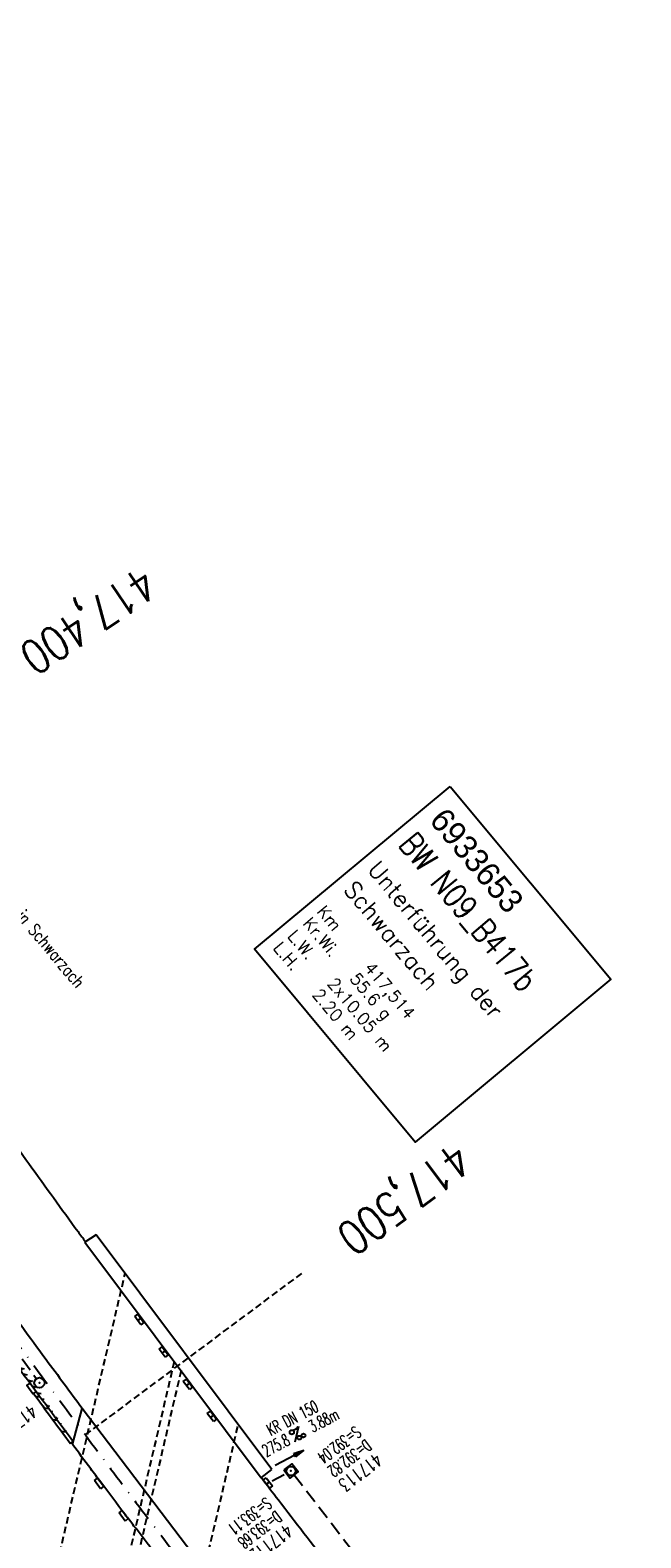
# Model space of a CAD drawing. Extents: x 448150 to 449332, y 437108 to 438384.
# Tile 35 of 46: x 448499 to 448590, y 437964 to 438187. Entities that reach past the tile are written whole.
import ezdxf
from ezdxf.enums import TextEntityAlignment as Align

# ---------------------------------------------------------------- set-up
doc = ezdxf.new("R2010")
doc.units = 0
doc.header["$LTSCALE"] = 2
doc.header["$MEASUREMENT"] = 0
for name, pattern in [('AUSGEZOGEN', [0]), ('GESTRICH-X2', [1.5, 1, -0.5]), ('GESTRICHELT', [0.75, 0.5, -0.25]), ('STRICHPT-X3', [3, 1.5, -0.75, 0, -0.75])]:
    doc.linetypes.add(name, pattern=pattern)
doc.layers.get('0').update_dxf_attribs({"linetype": 'AUSGEZOGEN'})
for name, color, linetype in [('17', 7, 'CONTINUOUS'), ('30', 7, 'CONTINUOUS'), ('ACHSE', 250, 'STRICHPT-X3'), ('BAUWO', 250, 'CONTINUOUS'), ('BAUWOTOP', 250, 'AUSGEZOGEN'), ('BAUWUTOP', 250, 'GESTRICHELT'), ('BW-SCHRIFT', 1, 'AUSGEZOGEN'), ('FBR', 8, 'CONTINUOUS'), ('HEKTOM', 250, 'GESTRICHELT'), ('KANAL', 7, 'GESTRICH-X2'), ('PFEIL', 7, 'CONTINUOUS'), ('SCHACHTNR', 6, 'CONTINUOUS'), ('SCHLITZRINNE', 8, 'AUSGEZOGEN'), ('SCHRIFT', 7, 'AUSGEZOGEN'), ('SCHSYMBOL', 7, 'AUSGEZOGEN'), ('TEXTO', 4, 'CONTINUOUS'), ('TEXTU', 4, 'CONTINUOUS')]:
    doc.layers.add(name, color=color, linetype=linetype)
doc.styles.add('ROMANS', font='romans.shx', dxfattribs={"width": 0.8})
doc.styles.add('UNIR-O', font='unir_o.shx', dxfattribs={"height": 2.5})

# ---------------------------------------------------------------- blocks, each defined once
blk = doc.blocks.new('20')
blk.add_lwpolyline([(-0.75, -0.75), (0.75, -0.75), (0.75, 0.75), (-0.75, 0.75)], close=True)
blk.add_circle((0, 0), 0.676)
blk.add_point((0, 0))
blk = doc.blocks.new('PROM')
blk.add_line((1.57, 1.82), (0.02, 0.02))
for centre, radius in [((0.32, 1.51), 0.317), ((0.94, 0.29), 0.283), ((1.64, 0.29), 0.283)]:
    blk.add_circle(centre, radius)
blk.add_arc((0.99, 2.68), 1.03, 239.1414, 303.3549)
blk = doc.blocks.new('30')
at = {"color": 0}
for p, q in [((-0.75, -0.29), (-0.75, 0.29)), ((-0.75, 0.29), (0.75, 0.29)), ((0.75, 0.29), (0.75, -0.29)), ((0.75, -0.29), (-0.75, -0.29))]:
    blk.add_line(p, q, dxfattribs=at)
blk.add_point((0, 0), dxfattribs=at)
blk = doc.blocks.new('PFEIL2')
at = {"color": 0}
for p, q in [((0.88, 0), (-2.4, -0.01)), ((0.88, -0.27), (0.88, 0.28)), ((0.88, 0.28), (2.43, 0.01)), ((0.91, 0.27), (0.88, 0.26)), ((0.97, 0.26), (0.88, 0.25)), ((1.02, 0.25), (0.88, 0.23)), ((1.07, 0.24), (0.88, 0.21)), ((1.13, 0.23), (0.88, 0.19)), ((1.18, 0.22), (0.88, 0.17)), ((1.24, 0.21), (0.88, 0.15)), ((1.29, 0.21), (0.88, 0.14)), ((1.34, 0.2), (0.88, 0.12)), ((1.4, 0.19), (0.88, 0.1)), ((1.45, 0.18), (0.88, 0.08)), ((1.51, 0.17), (0.88, 0.06)), ((1.56, 0.16), (0.88, 0.04)), ((1.61, 0.15), (0.88, 0.02)), ((1.67, 0.14), (0.88, 0.01)), ((1.72, 0.13), (0.88, -0.01)), ((1.78, 0.12), (0.88, -0.03)), ((1.83, 0.11), (0.88, -0.05)), ((1.88, 0.1), (0.88, -0.07)), ((1.94, 0.09), (0.88, -0.09)), ((2.05, 0.08), (0.88, -0.12)), ((1.99, 0.08), (0.88, -0.11)), ((2.1, 0.07), (0.88, -0.14)), ((2.15, 0.06), (0.88, -0.16)), ((2.21, 0.05), (0.88, -0.18)), ((2.26, 0.04), (0.88, -0.2)), ((2.32, 0.03), (0.88, -0.22)), ((2.37, 0.02), (0.88, -0.23)), ((2.42, 0.01), (0.88, -0.25)), ((2.43, 0.01), (0.88, -0.27))]:
    blk.add_line(p, q, dxfattribs=at)
blk = doc.blocks.new('GST')
at = {"color": 0}
blk.add_circle((0, 0), 0.75, dxfattribs=at)
blk.add_point((0, 0), dxfattribs=at)
blk = doc.blocks.new('30S')
at = {"color": 0}
for p, q in [((-0.75, -0.58), (-0.75, 0)), ((-0.75, 0), (0.75, 0)), ((0.75, 0), (0.75, -0.58)), ((0.75, -0.58), (-0.75, -0.58))]:
    blk.add_line(p, q, dxfattribs=at)
blk.add_point((0, 0), dxfattribs=at)

msp = doc.modelspace()

# ---------------------------------------------------------------- hatches: boundary and pattern name
at = {"layer": 'SCHLITZRINNE'}
h = msp.add_hatch(dxfattribs=at)
h.set_pattern_fill('_USER,_O', color=256, scale=1.5, angle=45, pattern_type=0)
h.set_pattern_definition([(346.6471, (448402.703, 438130.2319), (0.3464215, 1.459449), [])])
edge = h.paths.add_edge_path()
edge.add_arc((449904.24, 439087.13), 1777.86, 203.31812, 203.48267)
edge.add_arc((450830.09, 439489.36), 2787.31, 203.48267, 203.76867)
edge.add_arc((449457.11, 438884.7), 1287.08, 203.76867, 204.19775)
edge.add_arc((451276.92, 439702.47), 3282.18, 204.19775, 204.46645)
edge.add_arc((449906.01, 439078.68), 1776.02, 204.46645, 205.27297)
edge.add_arc((449910.82, 439080.95), 1781.34, 205.27297, 206.07829)
edge.add_arc((451264.49, 439743.47), 3288.45, 206.07829, 206.34674)
edge.add_arc((449467.42, 438853.49), 1283.08, 206.34674, 206.7765)
edge.add_arc((450802.56, 439527.23), 2778.58, 206.7765, 207.06319)
edge.add_arc((449911.38, 439071.91), 1777.82, 207.06319, 207.42161)
edge.add_arc((450110.43, 439175.18), 2002.06, 207.42161, 207.77968)
edge.add_arc((450110.95, 439175.45), 2002.65, 207.77968, 208.13769)
edge.add_arc((450111.73, 439175.87), 2003.53, 208.13769, 208.49541)
edge.add_arc((450113.78, 439176.99), 2005.87, 208.49541, 208.85292)
edge.add_arc((450109.18, 439174.45), 2000.61, 208.85292, 209.21131)
edge.add_arc((450108.36, 439173.99), 1999.67, 209.21131, 209.5698)
edge.add_arc((450107.2, 439173.33), 1998.34, 209.5698, 209.9288)
edge.add_arc((450102.31, 439170.52), 1992.7, 209.9288, 210.28832)
edge.add_arc((450111.32, 439175.78), 2003.13, 210.28832, 210.64578)
edge.add_arc((450119.74, 439180.77), 2012.92, 210.64578, 211.00236)
edge.add_arc((450119.64, 439180.71), 2012.81, 211.00236, 211.35916)
edge.add_arc((450107.59, 439173.36), 1998.69, 211.35916, 211.71723)
edge.add_arc((450101.48, 439169.59), 1991.51, 211.71723, 212.07656)
edge.add_arc((450113.56, 439177.16), 2005.76, 212.07656, 212.43462)
edge.add_arc((450112.63, 439176.56), 2004.66, 212.43462, 212.79251)
edge.add_arc((450107.74, 439173.42), 1998.85, 212.79251, 213.15092)
edge.add_arc((450108.76, 439174.08), 2000.07, 213.15092, 213.50955)
edge.add_arc((450105.42, 439171.87), 1996.06, 213.50955, 213.86854)
edge.add_arc((450110.46, 439175.25), 2002.13, 213.86854, 214.22594)
edge.add_arc((450122.84, 439183.68), 2017.1, 214.22594, 214.58201)
edge.add_arc((450116.67, 439179.42), 2009.61, 214.58201, 214.93982)
edge.add_arc((450097.03, 439165.7), 1985.65, 214.93982, 215.2998)
edge.add_arc((450097.52, 439166.05), 1986.25, 215.2998, 215.6597)
edge.add_arc((450116.05, 439179.34), 2009.05, 215.6597, 216.01756)
edge.add_arc((450123.92, 439185.07), 2018.79, 216.01756, 216.37348)
edge.add_arc((450109.34, 439174.33), 2000.67, 216.37348, 216.72246)
edge.add_arc((450119.64, 439180.71), 2013.31, 211.12891, 211.35916)
edge.add_arc((450107.59, 439173.36), 1999.19, 211.35916, 211.71723)
edge.add_arc((450101.48, 439169.59), 1992.01, 211.71723, 212.07656)
edge.add_arc((450113.56, 439177.16), 2006.26, 212.07656, 212.23445)
h = msp.add_hatch(dxfattribs=at)
h.set_pattern_fill('_USER,_O', color=256, scale=1.5, angle=45, pattern_type=0)
h.set_pattern_definition([(347.6119, (448421.49, 438100.1306), (0.321798, 1.4650754), [])])
edge = h.paths.add_edge_path()
edge.add_arc((449904.24, 439087.13), 1777.86, 203.31812, 203.48267)
edge.add_arc((450830.09, 439489.36), 2787.31, 203.48267, 203.76867)
edge.add_arc((449457.11, 438884.7), 1287.08, 203.76867, 204.19775)
edge.add_arc((451276.92, 439702.47), 3282.18, 204.19775, 204.46645)
edge.add_arc((449906.01, 439078.68), 1776.02, 204.46645, 205.27297)
edge.add_arc((449910.82, 439080.95), 1781.34, 205.27297, 206.07829)
edge.add_arc((451264.49, 439743.47), 3288.45, 206.07829, 206.34674)
edge.add_arc((449467.42, 438853.49), 1283.08, 206.34674, 206.7765)
edge.add_arc((450802.56, 439527.23), 2778.58, 206.7765, 207.06319)
edge.add_arc((449911.38, 439071.91), 1777.82, 207.06319, 207.42161)
edge.add_arc((450110.43, 439175.18), 2002.06, 207.42161, 207.77968)
edge.add_arc((450110.95, 439175.45), 2002.65, 207.77968, 208.13769)
edge.add_arc((450111.73, 439175.87), 2003.53, 208.13769, 208.49541)
edge.add_arc((450113.78, 439176.99), 2005.87, 208.49541, 208.85292)
edge.add_arc((450109.18, 439174.45), 2000.61, 208.85292, 209.21131)
edge.add_arc((450108.36, 439173.99), 1999.67, 209.21131, 209.5698)
edge.add_arc((450107.2, 439173.33), 1998.34, 209.5698, 209.9288)
edge.add_arc((450102.31, 439170.52), 1992.7, 209.9288, 210.28832)
edge.add_arc((450111.32, 439175.78), 2003.13, 210.28832, 210.64578)
edge.add_arc((450119.74, 439180.77), 2012.92, 210.64578, 211.00236)
edge.add_arc((450119.64, 439180.71), 2012.81, 211.00236, 211.35916)
edge.add_arc((450107.59, 439173.36), 1998.69, 211.35916, 211.71723)
edge.add_arc((450101.48, 439169.59), 1991.51, 211.71723, 212.07656)
edge.add_arc((450113.56, 439177.16), 2005.76, 212.07656, 212.43462)
edge.add_arc((450112.63, 439176.56), 2004.66, 212.43462, 212.79251)
edge.add_arc((450107.74, 439173.42), 1998.85, 212.79251, 213.15092)
edge.add_arc((450108.76, 439174.08), 2000.07, 213.15092, 213.50955)
edge.add_arc((450105.42, 439171.87), 1996.06, 213.50955, 213.86854)
edge.add_arc((450110.46, 439175.25), 2002.13, 213.86854, 214.22594)
edge.add_arc((450122.84, 439183.68), 2017.1, 214.22594, 214.58201)
edge.add_arc((450116.67, 439179.42), 2009.61, 214.58201, 214.93982)
edge.add_arc((450097.03, 439165.7), 1985.65, 214.93982, 215.2998)
edge.add_arc((450097.52, 439166.05), 1986.25, 215.2998, 215.6597)
edge.add_arc((450116.05, 439179.34), 2009.05, 215.6597, 216.01756)
edge.add_arc((450123.92, 439185.07), 2018.79, 216.01756, 216.37348)
edge.add_arc((450109.34, 439174.33), 2000.67, 216.37348, 216.72246)
edge.add_arc((450113.56, 439177.16), 2006.26, 212.27737, 212.43462)
edge.add_arc((450112.63, 439176.56), 2005.16, 212.43462, 212.79251)
edge.add_arc((450107.74, 439173.42), 1999.35, 212.79251, 213.09076)
h = msp.add_hatch(dxfattribs=at)
h.set_pattern_fill('_USER,_O', color=256, scale=1.5, angle=45, pattern_type=0)
h.set_pattern_definition([(348.87313, (448443.181, 438066.7889), (0.289473, 1.4718034), [])])
edge = h.paths.add_edge_path()
edge.add_arc((449904.24, 439087.13), 1777.86, 203.31812, 203.48267)
edge.add_arc((450830.09, 439489.36), 2787.31, 203.48267, 203.76867)
edge.add_arc((449457.11, 438884.7), 1287.08, 203.76867, 204.19775)
edge.add_arc((451276.92, 439702.47), 3282.18, 204.19775, 204.46645)
edge.add_arc((449906.01, 439078.68), 1776.02, 204.46645, 205.27297)
edge.add_arc((449910.82, 439080.95), 1781.34, 205.27297, 206.07829)
edge.add_arc((451264.49, 439743.47), 3288.45, 206.07829, 206.34674)
edge.add_arc((449467.42, 438853.49), 1283.08, 206.34674, 206.7765)
edge.add_arc((450802.56, 439527.23), 2778.58, 206.7765, 207.06319)
edge.add_arc((449911.38, 439071.91), 1777.82, 207.06319, 207.42161)
edge.add_arc((450110.43, 439175.18), 2002.06, 207.42161, 207.77968)
edge.add_arc((450110.95, 439175.45), 2002.65, 207.77968, 208.13769)
edge.add_arc((450111.73, 439175.87), 2003.53, 208.13769, 208.49541)
edge.add_arc((450113.78, 439176.99), 2005.87, 208.49541, 208.85292)
edge.add_arc((450109.18, 439174.45), 2000.61, 208.85292, 209.21131)
edge.add_arc((450108.36, 439173.99), 1999.67, 209.21131, 209.5698)
edge.add_arc((450107.2, 439173.33), 1998.34, 209.5698, 209.9288)
edge.add_arc((450102.31, 439170.52), 1992.7, 209.9288, 210.28832)
edge.add_arc((450111.32, 439175.78), 2003.13, 210.28832, 210.64578)
edge.add_arc((450119.74, 439180.77), 2012.92, 210.64578, 211.00236)
edge.add_arc((450119.64, 439180.71), 2012.81, 211.00236, 211.35916)
edge.add_arc((450107.59, 439173.36), 1998.69, 211.35916, 211.71723)
edge.add_arc((450101.48, 439169.59), 1991.51, 211.71723, 212.07656)
edge.add_arc((450113.56, 439177.16), 2005.76, 212.07656, 212.43462)
edge.add_arc((450112.63, 439176.56), 2004.66, 212.43462, 212.79251)
edge.add_arc((450107.74, 439173.42), 1998.85, 212.79251, 213.15092)
edge.add_arc((450108.76, 439174.08), 2000.07, 213.15092, 213.50955)
edge.add_arc((450105.42, 439171.87), 1996.06, 213.50955, 213.86854)
edge.add_arc((450110.46, 439175.25), 2002.13, 213.86854, 214.22594)
edge.add_arc((450122.84, 439183.68), 2017.1, 214.22594, 214.58201)
edge.add_arc((450116.67, 439179.42), 2009.61, 214.58201, 214.93982)
edge.add_arc((450097.03, 439165.7), 1985.65, 214.93982, 215.2998)
edge.add_arc((450097.52, 439166.05), 1986.25, 215.2998, 215.6597)
edge.add_arc((450116.05, 439179.34), 2009.05, 215.6597, 216.01756)
edge.add_arc((450123.92, 439185.07), 2018.79, 216.01756, 216.37348)
edge.add_arc((450109.34, 439174.33), 2000.67, 216.37348, 216.72246)
edge.add_arc((450107.74, 439173.42), 1999.35, 213.13382, 213.15092)
edge.add_arc((450108.76, 439174.08), 2000.57, 213.15092, 213.50955)
edge.add_arc((450105.42, 439171.87), 1996.56, 213.50955, 213.86854)
edge.add_arc((450110.46, 439175.25), 2002.63, 213.86854, 214.22594)
edge.add_arc((450122.84, 439183.68), 2017.6, 214.22594, 214.58201)
edge.add_arc((450116.67, 439179.42), 2010.11, 214.58201, 214.80582)

# ---------------------------------------------------------------- linework, layer by layer
at = {"layer": 'ACHSE'}
for points in [[(448932.11, 437558.13, 0.000003), (448942.01, 437550.49, -0.000005), (448951.9, 437542.85, -0.000002), (448981.59, 437519.94, 0.000001), (449011.27, 437497.03, 0), (449049.14, 437467.8, 0), (449090.43, 437435.92, 0.000002), (449130.01, 437405.37, -0.000003), (449169.59, 437374.82, -0.000001), (449183.7, 437363.93, 0.000004)], [(448380.22, 438171.88, 0.000781), (448383.35, 438166.51, 0.00156), (448389.68, 438155.74, 0.001556), (448396.09, 438145, 0.001557), (448402.57, 438134.28, 0.001562), (448409.1, 438123.65, 0.001568), (448415.69, 438113.06, 0.001562), (448422.38, 438102.47, 0.001562), (448429.12, 438091.93, 0.001564), (448435.91, 438081.45, 0.001565), (448442.79, 438071, 0.001566), (448449.72, 438060.6, 0.001559), (448456.7, 438050.27, 0.001554), (448463.78, 438039.93, 0.001561), (448470.93, 438029.63, 0.001571), (448478.1, 438019.44, 0.00157), (448485.33, 438009.29, 0.001561), (448492.67, 437999.13, 0.001553), (448500.07, 437989.02, 0.00156), (448507.5, 437979, 0.001564), (448514.99, 437969.02, 0.001559), (448522.57, 437959.06, 0.001564)]]:
    msp.add_lwpolyline(points, format="xyb", dxfattribs=at)
at = {"layer": 'BAUWO'}
for p in [(448505.6, 437977.6), (448526.32, 437957.52)]:
    msp.add_line(p, (448507.01, 437982.94), dxfattribs=at)
at = {"layer": 'BAUWO', "flags": 128}
msp.add_lwpolyline([(448525.19, 437952.05, -0.000963), (448522.35, 437955.66, -0.001789), (448520.82, 437957.61, -0.000003), (448517.15, 437962.34, -0.000213), (448517.1, 437962.41, -0.000289), (448514.7, 437965.51, -0.000528), (448513.4, 437967.2, -0.00191), (448513.37, 437967.24, -0.000015), (448509.77, 437971.99, -0.001814), (448508.3, 437973.96, -0.000984), (448505.6, 437977.6)], format="xyb", dxfattribs=at)
at = {"layer": 'BAUWOTOP'}
for p, q in [((448509.1, 438008.67), (448507.43, 438007.55)), ((448535.09, 437973.89), (448509.1, 438008.67)), ((448507.43, 438007.55), (448533.53, 437972.66)), ((448533.53, 437972.66), (448535.09, 437973.89))]:
    msp.add_line(p, q, dxfattribs=at)
at = {"layer": 'BAUWUTOP'}
for p, q in [((448502.01, 437954.22), (448513.39, 438002.94)), ((448520.65, 437989.89), (448510.52, 437946.49)), ((448521.67, 437988.53), (448511.55, 437945.18)), ((448518.92, 437932.56), (448530.13, 437980.53))]:
    msp.add_line(p, q, dxfattribs=at)
at = {"layer": 'BW-SCHRIFT'}
msp.add_lwpolyline([(448561.51, 438075.09), (448585.29, 438046.52), (448556.3, 438022.39), (448532.52, 438050.96)], close=True, dxfattribs=at)
at = {"layer": 'FBR'}
for points in [[(448933.33, 437559.71, 0.000003), (448943.23, 437552.07, -0.000005), (448953.12, 437544.44, -0.000002), (448982.81, 437521.52)], [(448921.57, 437544.47, 0.000003), (448931.46, 437536.84, -0.000005), (448941.36, 437529.2, -0.000002), (448971.05, 437506.29)], [(449091.65, 437437.51, 0.000002), (449131.24, 437406.96, -0.000003), (449170.82, 437376.41, -0.000001), (449185.28, 437365.24, -0.000001)], [(448393.47, 438182.91, 0.001148), (448398.03, 438175.08, 0.00156), (448404.3, 438164.41, 0.001556), (448410.66, 438153.75, 0.001557), (448417.09, 438143.13, 0.001562), (448423.56, 438132.59, 0.001568), (448430.1, 438122.08, 0.001562), (448436.72, 438111.58, 0.001562), (448443.41, 438101.14, 0.000886), (448447.22, 438095.24, 0.000677), (448450.15, 438090.75, 0.001565), (448456.96, 438080.39, 0.001566), (448463.83, 438070.08, 0.001559), (448470.76, 438059.83, 0.001554), (448477.77, 438049.58, 0.001561), (448484.86, 438039.37, 0.001571), (448491.97, 438029.26, 0.00157), (448499.14, 438019.2, 0.001561), (448506.42, 438009.13, 0.000234), (448507.52, 438007.61)], [(448378.66, 438170.58, 0.000738), (448381.62, 438165.5, 0.00156), (448387.96, 438154.72, 0.001556), (448394.37, 438143.97, 0.001557), (448400.86, 438133.24, 0.001562), (448407.4, 438122.6, 0.001568), (448414, 438111.99, 0.001562), (448420.69, 438101.39, 0.001562), (448427.44, 438090.85, 0.000323), (448428.84, 438088.67, 0.001241), (448434.24, 438080.36, 0.001565), (448441.12, 438069.9, 0.001566), (448448.06, 438059.49, 0.001559), (448455.05, 438049.14, 0.001554), (448462.13, 438038.8, 0.001561), (448469.29, 438028.49, 0.001571), (448476.46, 438018.29, 0.00157), (448483.71, 438008.13, 0.001561), (448491.05, 437997.95, 0.001553), (448498.46, 437987.83, 0.001523), (448505.71, 437978.04)], [(448470.43, 438033.84, 0.000465), (448472.57, 438030.78, 0.001571), (448479.73, 438020.6, 0.00157), (448486.96, 438010.46, 0.001561), (448494.29, 438000.31, 0.001553), (448501.68, 437990.2, 0.001128), (448507.04, 437982.96)], [(448533.56, 437972.68, 0.000519), (448536.07, 437969.39, 0.001564), (448543.64, 437959.57, 0.001566), (448551.26, 437949.81, 0.001569), (448558.95, 437940.09, 0.00157), (448566.7, 437930.42, 0.001558), (448574.5, 437920.8, 0.001555), (448582.38, 437911.22, 0.001556), (448590.32, 437901.68, 0.001561), (448598.3, 437892.22, 0.001568), (448606.33, 437882.81, 0.001562), (448614.45, 437873.42, 0.001563), (448622.63, 437864.08, 0.001566), (448630.84, 437854.82, 0.001565), (448639.12, 437845.6, 0.001563), (448647.46, 437836.43, 0.001558), (448655.85, 437827.32, 0.001557), (448664.31, 437818.25, 0.001548), (448672.74, 437809.31, 0.001548)]]:
    msp.add_lwpolyline(points, format="xyb", dxfattribs=at)
at = {"layer": 'HEKTOM'}
msp.add_line((448507.49, 437979), (448539.55, 438002.94), dxfattribs=at)
at = {"layer": 'KANAL'}
for p, q in [((448468.66, 438031.91), (448500.25, 437987.34)), ((448535.16, 437972.22), (448537.28, 437973.31)), ((448538.41, 437973.09), (448567.5, 437935.34))]:
    msp.add_line(p, q, dxfattribs=at)
at = {"layer": 'SCHLITZRINNE'}
for p, q in [((448500.14, 437985.41), (448500.24, 437985.42)), ((448500.11, 437984.75), (448500.82, 437984.63)), ((448501.39, 437983.02), (448502.1, 437982.9)), ((448502.68, 437981.29), (448503.39, 437981.17)), ((448503.96, 437979.56), (448504.67, 437979.44)), ((448505.25, 437977.83), (448505.39, 437977.8))]:
    msp.add_line(p, q, dxfattribs=at)
for points in [[(448930.89, 437556.55, 0.000003), (448940.78, 437548.91, -0.000005), (448950.68, 437541.27, -0.000001), (448965.93, 437529.5, 0.000001)], [(448499.81, 437985.16, 0.001154), (448505.31, 437977.74, 0.001523)]]:
    msp.add_lwpolyline(points, format="xyb", dxfattribs=at)
at = {"layer": 'SCHLITZRINNE', "flags": 128}
msp.add_lwpolyline([(448505.31, 437977.74), (448505.71, 437978.04)], dxfattribs=at)
at = {"layer": 'SCHSYMBOL'}
msp.add_lwpolyline([(448499.32, 437986.67), (448500.21, 437985.46), (448499.74, 437985.11), (448498.85, 437986.32)], close=True, dxfattribs=at)

# ---------------------------------------------------------------- block references
at = {"layer": '17'}
for p, rotation in [((448509.77, 437971.99), 307.1095288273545), ((448513.4, 437967.2), 307.594261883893)]:
    msp.add_blockref('30S', p, dxfattribs=dict(at, rotation=rotation))
at = {"layer": '30'}
for p, rotation in [((448515.49, 437996.1), 306.5830441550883), ((448519.1, 437991.3), 306.7343553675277), ((448522.68, 437986.5), 306.5468316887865), ((448526.24, 437981.75), 307.2425377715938)]:
    msp.add_blockref('30', p, dxfattribs=dict(at, rotation=rotation))
at = {"layer": 'PFEIL', "rotation": 27.56929999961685}
msp.add_blockref('PFEIL2', (448537.71, 437975.6), dxfattribs=at)
at = {"layer": 'SCHSYMBOL'}
for name, p, rotation in [('GST', (448500.69, 437986.74), 306.4377000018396), ('20', (448537.94, 437973.67), 307.3828000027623), ('30', (448534.51, 437971.88), 307.3636999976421)]:
    msp.add_blockref(name, p, dxfattribs=dict(at, rotation=rotation))
at = {"layer": 'TEXTU', "rotation": 27.56929999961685}
msp.add_blockref('PROM', (448538.48, 437977.91), dxfattribs=at)

# ---------------------------------------------------------------- texts
at = {"layer": 'BW-SCHRIFT'}
for s, height, style, p in [('6933653', 3.5, 'UNIR-O', (448558.28, 438069.99)), ('Unterführung der', 2.5, 'ROMANS', (448549.14, 438062.71)), ('Schwarzach', 2.5, 'ROMANS', (448545.59, 438059.73)), ('Km', 1.8, 'ROMANS', (448541.68, 438056.49)), ('Kr.Wi.', 1.8, 'ROMANS', (448539.58, 438054.73)), ('L.W.   2x10.05 m', 1.8, 'ROMANS', (448537.33, 438052.85)), ('L.H.   2.20 m', 1.8, 'ROMANS', (448535.22, 438051.09)), ('417,514', 1.8, 'ROMANS', (448548.68, 438048.13)), ('55.6 g', 1.8, 'ROMANS', (448546.53, 438046.53))]:
    msp.add_text(s, height=height, rotation=309.8054, dxfattribs=dict(at, style=style)).set_placement(p)
at = {"layer": 'BW-SCHRIFT', "style": 'ROMANS', "width": 0.8}
msp.add_text('BW N09_B417b', height=3.5, rotation=309.8054, dxfattribs=at).set_placement((448553.71, 438066.38))
at = {"layer": 'HEKTOM', "style": 'ROMANS', "width": 0.8}
for s, rotation, p in [('417,400', 213.8672, (448515.84, 438107.91)), ('417,500', 216.732, (448562.18, 438022.64))]:
    msp.add_text(s, height=5, rotation=rotation, dxfattribs=at).set_placement(p)
at = {"layer": 'SCHACHTNR', "style": 'ROMANS'}
for s, height, rotation, width, p in [('417210', 2, 216.4377, 0.7, (448499.41, 437983.63)), ('S=392.04', 1.8, 217.3828, 0.6, (448547.44, 437980.42)), ('D=392.82', 1.8, 217.3828, 0.6, (448548.97, 437978.45)), ('417113', 2, 217.3828, 0.7, (448550.5, 437976.45)), ('S=393.11', 1.8, 217.3637, 0.6, (448534.2, 437969.88)), ('D=393.68', 1.8, 217.3637, 0.6, (448535.7, 437967.88)), ('417112', 2, 217.3637, 0.7, (448537.24, 437965.91))]:
    msp.add_text(s, height=height, rotation=rotation, dxfattribs=dict(at, width=width)).set_placement(p)
at = {"layer": 'SCHRIFT', "style": 'ROMANS', "width": 0.8}
msp.add_text('Entwg. über Graben in Schwarzach', height=1.8, rotation=309.8, dxfattribs=at).set_placement((448484.29, 438071.3))
at = {"layer": 'TEXTO', "style": 'ROMANS', "width": 0.6}
msp.add_text('KR DN 150', height=1.8, rotation=27.5693, dxfattribs=at).set_placement((448538.57, 437980.71), align=Align.CENTER)
at = {"layer": 'TEXTU', "style": 'ROMANS', "width": 0.6}
for s, p in [('3.88m', (448541.15, 437979.31)), ('275.8', (448534.28, 437975.71))]:
    msp.add_text(s, height=1.8, rotation=27.5693, dxfattribs=at).set_placement(p)

doc.saveas('drawing.dxf')
